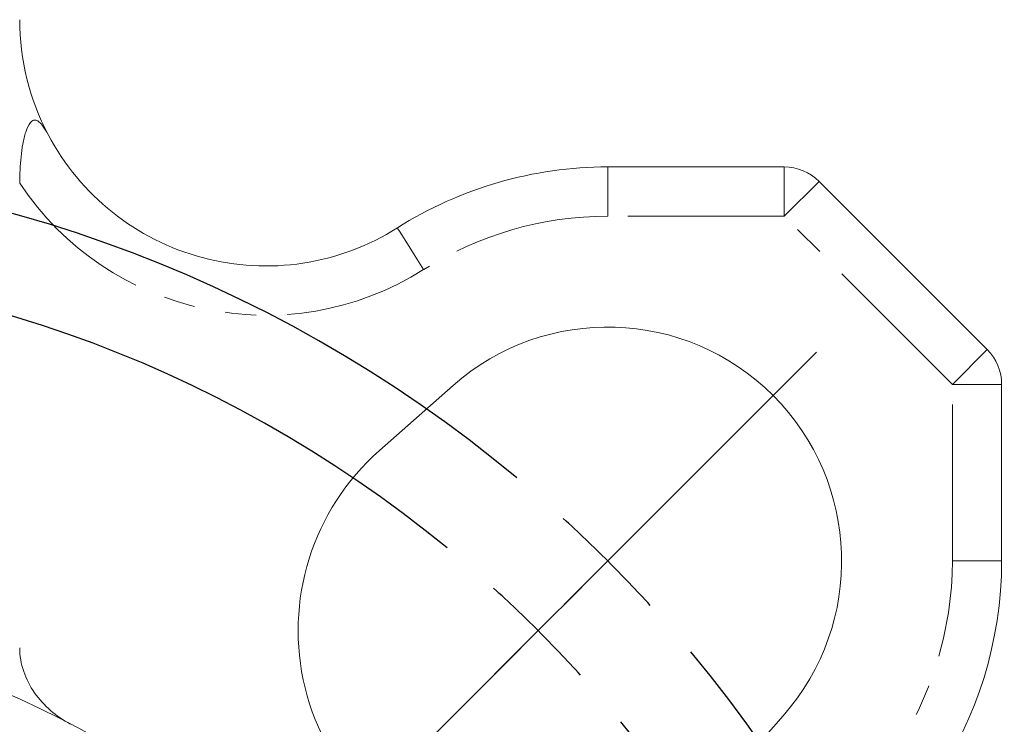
# Model space of a CAD drawing. Header units: millimetres. Extents: x -68 to 153, y 78 to 418.
# Tile 30 of 32: x 6 to 46, y 286 to 315. Entities that reach past the tile are written whole.
import ezdxf

# ---------------------------------------------------------------- set-up
doc = ezdxf.new("R2010")
doc.units = ezdxf.units.MM
doc.linetypes.add('PHANTOM', pattern=[12.7, 6.35, -1.27, 1.27, -1.27, 1.27, -1.27])
doc.layers.add('FOND_DE_PLAN', color=7, linetype='Continuous')

# ---------------------------------------------------------------- blocks, each defined once
blk = doc.blocks.new('SW_CENTERMARKSYMBOL_2')
at = {"layer": 'FOND_DE_PLAN', "color": 0}
for p, q in [((81.317, 3.536), (86.267, 8.485)), ((78.489, 0.707), (83.615, 5.834)), ((77.782, 0), (79.55, 1.768)), ((77.782, 0), (76.014, -1.768)), ((74.953, -2.828), (76.721, -1.061)), ((74.953, -2.828), (73.186, -4.596)), ((74.246, -3.536), (69.296, -8.485)), ((71.418, -6.364), (66.291, -11.49))]:
    blk.add_line(p, q, dxfattribs=at)
for radius, start, end in [(55, 50.2087, 129.7913), (51, 50.6172, 129.3828), (55, 45, 47.6044), (55, 42.3956, 45), (51, 45, 47.8086), (51, 42.1914, 45), (55, 320.2087, 39.7913), (51, 140.6172, 39.3828)]:
    blk.add_arc((38.891, -38.891), radius, start, end, dxfattribs=at)

msp = doc.modelspace()

# ---------------------------------------------------------------- linework, layer by layer
at = {"color": 7, "linetype": 'Continuous', "lineweight": 15}
for p, q in [((30.1, 308.91), (37.271, 308.91)), ((38.685, 308.325), (45.514, 301.496)), ((23.815, 300.035), (20.821, 297.394)), ((46.1, 300.082), (46.1, 292.91)), ((34.583, 283.632), (37.224, 286.626))]:
    msp.add_line(p, q, dxfattribs=at)
at = {"color": 8, "linetype": 'PHANTOM', "lineweight": 0}
for p, q in [((30.1, 306.91), (30.1, 308.91)), ((37.271, 306.91), (37.271, 308.91)), ((38.685, 308.325), (37.271, 306.91)), ((37.271, 306.91), (30.1, 306.91)), ((44.1, 300.082), (37.271, 306.91)), ((45.514, 301.496), (44.1, 300.082)), ((44.1, 292.91), (44.1, 300.082)), ((44.1, 300.082), (46.1, 300.082)), ((44.1, 292.91), (46.1, 292.91))]:
    msp.add_line(p, q, dxfattribs=at)
at = {"color": 8, "linetype": 'PHANTOM', "lineweight": 0, "flags": 128}
msp.add_lwpolyline([(22.62, 304.745), (22.411, 305.075), (22.211, 305.392), (22.026, 305.684), (21.864, 305.94), (21.732, 306.151), (21.633, 306.307), (21.572, 306.403), (21.551, 306.435)], dxfattribs=at)
at = {"color": 7, "linetype": 'Continuous', "lineweight": 15}
for radius in [36.5, 32.5]:
    msp.add_circle((-8.791, 254.02), radius, dxfattribs=at)
for centre, radius, start, end in [((16.209, 314.889), 10, 180, 207.8063), ((16.209, 314.889), 10, 207.8063, 302.294), ((30.1, 292.91), 16, 90, 122.294), ((37.271, 306.91), 2, 45, 90), ((30.1, 292.91), 9.5, 318.5833, 131.4167), ((44.1, 300.082), 2, 0, 45), ((27.271, 290.082), 9.75, 131.4167, 318.5833), ((30.1, 292.91), 16, 291.9752, 0)]:
    msp.add_arc(centre, radius, start, end, dxfattribs=at)
at = {"color": 8, "linetype": 'PHANTOM', "lineweight": 0}
for centre, radius, start, end in [((16.209, 314.889), 12, 213.5573, 302.294), ((30.1, 292.91), 14, 90, 122.294), ((30.1, 292.91), 14, 291.9752, 0)]:
    msp.add_arc(centre, radius, start, end, dxfattribs=at)
at = {"color": 7, "linetype": 'Continuous', "lineweight": 15}
for points, knots in [([(6.209, 308.255), (6.209, 308.617), (6.225, 308.973), (6.281, 309.496), (6.304, 309.668), (6.366, 310.008), (6.404, 310.175), (6.502, 310.479), (6.564, 310.622), (6.683, 310.76), (6.726, 310.792), (6.816, 310.818), (6.863, 310.813), (6.952, 310.776), (6.995, 310.744), (7.077, 310.665), (7.116, 310.619), (7.228, 310.467), (7.298, 310.348), (7.363, 310.224)], [0, 0, 0, 0, 0.25, 0.25, 0.375, 0.375, 0.5, 0.5, 0.625, 0.625, 0.6875, 0.6875, 0.75, 0.75, 0.8125, 0.8125, 0.875, 0.875, 1, 1, 1, 1]), ([(6.209, 289.383), (6.209, 289.054), (6.266, 288.736), (6.476, 288.118), (6.627, 287.828), (7.186, 287.026), (7.692, 286.592), (8.271, 286.286)], [0, 0, 0, 0, 0.25, 0.25, 0.5, 0.5, 1, 1, 1, 1])]:
    msp.add_open_spline(points, degree=3, knots=knots, dxfattribs=at)

# ---------------------------------------------------------------- block references
at = {"layer": 'FOND_DE_PLAN', "color": 7}
msp.add_blockref('SW_CENTERMARKSYMBOL_2', (-47.682, 292.91), dxfattribs=at)

doc.saveas('drawing.dxf')
